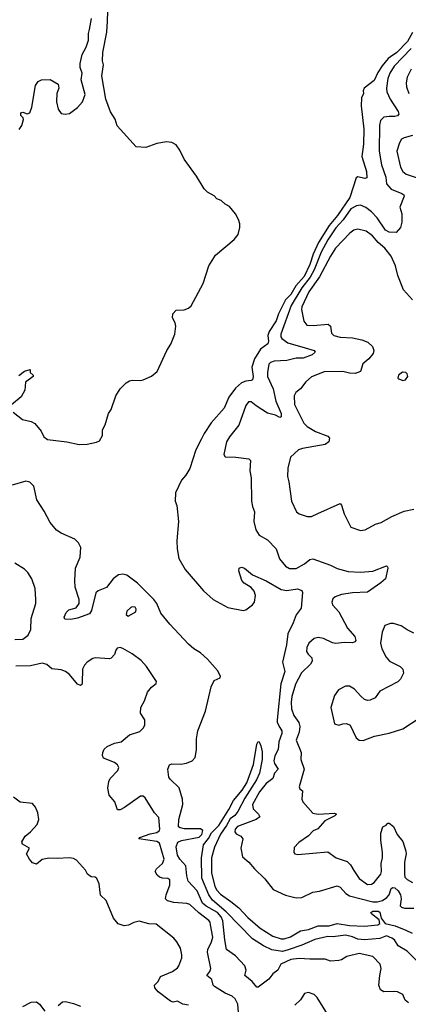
# Model space of a CAD drawing. Extents: x 2057697 to 2160550, y 827490 to 1016834.
# Tile 234 of 256: x 2095431 to 2098275, y 908964 to 916166. Entities that reach past the tile are written whole.
import ezdxf

# ---------------------------------------------------------------- set-up
doc = ezdxf.new("R2010")
doc.units = 0

msp = doc.modelspace()

# ---------------------------------------------------------------- linework, layer by layer
at = {"layer": '0CON20XD'}
for points in [[(2096095, 915492), (2096061.1, 915585), (2096033.1, 915755), (2096043.1, 915835), (2096036.9, 915865), (2096038.9, 915925), (2096068.9, 916075), (2096073.9, 916155), (2096078.6, 916295)], [(2095426.4, 915363.6), (2095447, 915393), (2095460, 915435), (2095457, 915447), (2095440, 915465), (2095440, 915485), (2095455, 915490), (2095485, 915477.5), (2095506.1, 915483.9), (2095518.8, 915525), (2095546.1, 915683.9), (2095565, 915712.5), (2095590, 915725), (2095655, 915728.6), (2095712.5, 915695), (2095716.7, 915665), (2095703.3, 915625), (2095701.2, 915565), (2095712.3, 915512.3), (2095735, 915480), (2095764.1, 915474.1), (2095795, 915480.8), (2095855, 915523.8), (2095890, 915565), (2095910.7, 915619.3), (2095881.8, 915725), (2095889.1, 915775), (2095874.1, 915815), (2095874.1, 915845), (2095888.1, 915911.9), (2095917.3, 915965), (2095934.5, 916015), (2095934.6, 916065), (2095941.8, 916095), (2095957.1, 916175)], [(2098305, 916073.1), (2098268.6, 916005), (2098191.1, 915925), (2098145, 915893.5), (2098127.3, 915882.7), (2098082.1, 915827.9), (2098050.9, 915779.1), (2098025, 915721.4), (2097951.2, 915665), (2097944.1, 915645.9), (2097946, 915625), (2097931.2, 915595), (2097930, 915535), (2097949.5, 915365), (2097947.5, 915255), (2097934.1, 915165.9), (2097969.6, 915055), (2097971.2, 915008.8), (2097957, 915003), (2097905, 915015.6), (2097892, 915008), (2097846.9, 914865), (2097755.6, 914734.4), (2097695, 914659.6), (2097618.3, 914535), (2097579.1, 914450.9), (2097554.4, 914375), (2097511.5, 914288.5), (2097452, 914218), (2097413.8, 914156.2), (2097375, 914115.9), (2097324.8, 914015.2), (2097307.5, 913962.5), (2097256.7, 913885), (2097246.1, 913855), (2097252.1, 913815), (2097247.1, 913795), (2097193.7, 913756.3), (2097148.9, 913685), (2097129.5, 913625), (2097138.8, 913555), (2097135, 913532), (2097125, 913525.6), (2097085, 913522.9), (2097055, 913509.6), (2097009.7, 913470.3), (2096961.1, 913405), (2096926.9, 913325), (2096832.2, 913217.8), (2096779.8, 913140.2), (2096760.3, 913099.7), (2096719.7, 913020.3), (2096676.2, 912883.8), (2096646.3, 912833.7), (2096615, 912797.5), (2096570.6, 912705), (2096567.5, 912645), (2096581.7, 912611.7), (2096594.2, 912495), (2096581.1, 912355), (2096583.1, 912295), (2096595.6, 912225), (2096642.2, 912145), (2096775, 911987.8), (2096847.5, 911925), (2096955, 911865.8), (2097065, 911844), (2097085, 911849.2), (2097135, 911885.6), (2097149.5, 911905), (2097157.1, 911955), (2097145.9, 911985.9), (2097123.6, 912013.6), (2097073.3, 912045), (2097056.7, 912065), (2097033.3, 912135), (2097037.5, 912155), (2097055, 912161.2), (2097075, 912153.3), (2097134.2, 912104.2), (2097235, 912062.5), (2097345, 911998.8), (2097385, 911991.5), (2097464, 912004), (2097495, 911990), (2097500.8, 911975), (2097489.5, 911860.5), (2097455, 911813.8), (2097433.1, 911755), (2097392.9, 911675), (2097384.3, 911594.3), (2097353.9, 911466.1), (2097370.7, 911399.3), (2097342.2, 911307.8), (2097314.8, 911044.8), (2097315.8, 911025), (2097335, 910989.5), (2097349.1, 910965), (2097349.7, 910945), (2097328.2, 910885), (2097323.1, 910826.9), (2097299, 910781), (2097290, 910745), (2097294.7, 910725), (2097321.1, 910685), (2097295, 910654), (2097283.5, 910615), (2097235, 910580), (2097185, 910517.9), (2097135.6, 910425), (2097139.2, 910395), (2097179.5, 910355), (2097187.8, 910335), (2097162, 910315), (2097025, 910264.8), (2097007, 910245), (2097005, 910226.7), (2097015, 910211.6), (2097050, 910195), (2097062.9, 910175), (2097050, 910105), (2097061.7, 910041.7), (2097108.8, 910005), (2097148, 909955), (2097225, 909881.4), (2097286.7, 909805), (2097375, 909762.9), (2097455, 909741.8), (2097494.6, 909744.6), (2097575, 909785.4), (2097625, 909792.7), (2097755, 909830.4), (2097775, 909821.1), (2097816.3, 909775), (2097845, 909758), (2098015, 909714.6), (2098046.8, 909713.2), (2098085, 909724.5), (2098116.3, 909745), (2098135.2, 909765), (2098148.4, 909811.6), (2098161.4, 909818.6), (2098175, 909817.1), (2098201.5, 909795), (2098218.4, 909765), (2098222.2, 909735), (2098215.5, 909685), (2098224.8, 909674.8), (2098246.5, 909666.5), (2098315, 909668.1)], [(2098295, 915955.2), (2098172.1, 915825), (2098139.2, 915775), (2098124.3, 915735), (2098114.3, 915665), (2098117.9, 915637.9), (2098140.9, 915585), (2098200.4, 915495), (2098205.4, 915474.6), (2098195, 915463.1), (2098175, 915456.5), (2098135, 915458.8), (2098095, 915452.2), (2098071.4, 915428.6), (2098062.8, 915395), (2098060.7, 915205), (2098077.9, 915105), (2098109.2, 915015), (2098115, 914966.2), (2098148.1, 914925), (2098226.2, 914895), (2098240.8, 914885), (2098244.2, 914875), (2098212.9, 914795), (2098228.1, 914745), (2098226.4, 914683.6), (2098217.3, 914645), (2098185, 914609.6), (2098135, 914612.1), (2098106.7, 914626.7), (2098046.8, 914716.8), (2098005, 914760), (2097962.9, 914792.9), (2097925, 914808.5), (2097895, 914803.2), (2097855, 914781.3), (2097798.8, 914701.2), (2097745, 914642.4), (2097684.9, 914555), (2097635.7, 914465), (2097584.9, 914335.1), (2097557.5, 914282.5), (2097494.7, 914205), (2097418.3, 914075), (2097342.7, 913865), (2097342.5, 913845), (2097348.8, 913835), (2097392.8, 913802.8), (2097520, 913765), (2097585.8, 913745), (2097592.5, 913735), (2097570.8, 913715), (2097505, 913690), (2097455, 913690.4), (2097385, 913672.1), (2097292.6, 913667.4), (2097265, 913657.5), (2097254.5, 913645), (2097243.9, 913585), (2097245.4, 913555), (2097286.3, 913466.3), (2097304.7, 913375), (2097343.6, 913285), (2097345, 913260), (2097335, 913257.1), (2097303, 913273), (2097245, 913287.2), (2097160.6, 913340.6), (2097125, 913370.5), (2097105, 913371.1), (2097085.5, 913345), (2097035, 913201.2), (2096966.2, 913115), (2096945, 913077.5), (2096923.8, 912985), (2096935, 912967.5), (2097013.6, 912966.4), (2097107, 912953), (2097120.7, 912940.7), (2097115.8, 912865), (2097125.8, 912815), (2097128.1, 912645), (2097133.3, 912605), (2097150, 912565), (2097143.6, 912495), (2097157.8, 912435), (2097184, 912395), (2097245, 912361.1), (2097308.1, 912295), (2097331.7, 912221.7), (2097375, 912168.9), (2097405, 912152.2), (2097455, 912152.2), (2097515.8, 912185), (2097555, 912217.3), (2097575, 912221.8), (2097705, 912176), (2097755, 912151.6), (2097835, 912130), (2097925, 912123.8), (2098015, 912132.5), (2098115, 912171.2), (2098123.3, 912165), (2098123.8, 912155), (2098108.8, 912075), (2098072.7, 912047.3), (2097975, 911979.6), (2097865.4, 911974.6), (2097785, 911962.1), (2097740, 911945), (2097721.3, 911928.7), (2097714.4, 911905), (2097720.8, 911885), (2097765.7, 911835), (2097830, 911715), (2097882.7, 911655), (2097889.4, 911625), (2097883.8, 911615), (2097865, 911607.8), (2097805, 911610), (2097745, 911602.1), (2097718.8, 911608.8), (2097655, 911640.6), (2097615, 911648.1), (2097585, 911639.2), (2097546.2, 911605), (2097532.5, 911575), (2097530, 911545), (2097540.8, 911525), (2097568.2, 911498.2), (2097572.2, 911475), (2097558.1, 911451.9), (2097492.2, 911387.8), (2097448.9, 911305), (2097422, 911215), (2097417.1, 911175), (2097419.6, 911125), (2097435.9, 911075.9), (2097473.5, 911025), (2097481.2, 910995), (2097476.2, 910955), (2097454.1, 910895), (2097491.5, 910805), (2097488.9, 910755), (2097513.1, 910685), (2097475.8, 910555), (2097481.2, 910541.2), (2097501.2, 910525), (2097496, 910465), (2097502.5, 910445), (2097575, 910363.3), (2097615.9, 910355.9), (2097735, 910362), (2097750, 910355), (2097737.4, 910342.6), (2097663.1, 910305), (2097611.7, 910248.3), (2097577.7, 910232.3), (2097545, 910196.7), (2097472.3, 910147.7), (2097439.3, 910110.7), (2097436.7, 910075), (2097445, 910063.8), (2097465, 910058.8), (2097685, 910080), (2097745.8, 910035.8), (2097828.2, 910008.2), (2097852, 909985), (2097875, 909944), (2097915, 909883.8), (2097975, 909841.4), (2098005, 909842), (2098025, 909854), (2098074, 909915), (2098079.2, 909935), (2098075.7, 909995), (2098085.5, 910035), (2098086.5, 910075), (2098073.1, 910165), (2098072.5, 910215), (2098088.3, 910261.7), (2098112.5, 910275), (2098125, 910290), (2098135, 910290), (2098165.8, 910265), (2098192, 910205), (2098234.2, 910155), (2098256.7, 910085), (2098258.5, 910065), (2098246.4, 910005), (2098245.6, 909915), (2098249.4, 909895), (2098265, 909875.8), (2098305, 909855.8)], [(2098296.2, 915805), (2098266.2, 915745), (2098258.5, 915705), (2098260.5, 915675), (2098279.5, 915625)], [(2095384.4, 913295), (2095450.9, 913240.8), (2095515, 913226.5), (2095542.4, 913212.4), (2095587.2, 913157.2), (2095607.5, 913115), (2095635, 913094.4), (2095775, 913077.9), (2095865, 913058.5), (2095925, 913061.8), (2095992.5, 913075), (2096013.9, 913086.1), (2096036.4, 913123.6), (2096037.5, 913165), (2096056.4, 913203.6), (2096080, 913285), (2096100, 913315), (2096133.8, 913415), (2096165, 913466.7), (2096209.5, 913510.5), (2096235, 913523.8), (2096255, 913528.8), (2096315, 913526.2), (2096335, 913532), (2096395, 913558.9), (2096436.5, 913593.5), (2096508.1, 913745), (2096537.7, 913792.3), (2096566.2, 913865), (2096573.2, 913925), (2096568.5, 913948.5), (2096548, 913985), (2096551.6, 914015), (2096575, 914041.2), (2096635.4, 914044.6), (2096665, 914055.7), (2096685, 914072), (2096772.8, 914237.2), (2096815, 914365.6), (2096863.8, 914443.8), (2097001, 914559), (2097028.4, 914595), (2097041.4, 914645), (2097042.1, 914672.1), (2097032.5, 914705), (2097009.7, 914745), (2096965, 914799.1), (2096935.4, 914815.4), (2096905, 914844.3), (2096874.4, 914854.4), (2096855, 914878.1), (2096805.4, 914905.4), (2096779.7, 914929.7), (2096725, 915022.1), (2096635, 915144.5), (2096602.1, 915212.1), (2096575, 915250.8), (2096545, 915267.5), (2096505, 915272.9), (2096435, 915259.6), (2096355, 915231.5), (2096282.5, 915235), (2096145, 915390), (2096128.9, 915438.9), (2096095, 915492)], [(2098305, 915317.7), (2098245, 915302.2), (2098225, 915290.8), (2098209.4, 915265), (2098191.1, 915205), (2098217.8, 915087.8), (2098235.7, 915055), (2098260, 915035), (2098345.9, 915005.9)], [(2098305, 914115.7), (2098238.8, 914188.8), (2098199.1, 914295), (2098181.5, 914365), (2098148.2, 914435), (2098103.5, 914493.5), (2098055, 914536.5), (2098013.3, 914585), (2097965, 914618.2), (2097905, 914634.5), (2097875, 914625.5), (2097847.1, 914605), (2097741.6, 914495), (2097704, 914435), (2097625.7, 914284.3), (2097546.9, 914175), (2097495.4, 914065), (2097492.3, 914045), (2097509.5, 913959.5), (2097532.4, 913932.4), (2097578.6, 913928.6), (2097689.1, 913939.1), (2097704.5, 913924.5), (2097712, 913872), (2097728.8, 913855), (2097775, 913843.6), (2097865, 913839.6), (2097934.7, 913824.7), (2097978.2, 913808.2), (2098012.5, 913775), (2098023.3, 913745), (2098016.7, 913725), (2097985, 913684.3), (2097942.3, 913647.7), (2097925, 913592), (2097885, 913578.5), (2097845, 913580.8), (2097795, 913593.2), (2097659.7, 913590.3), (2097565, 913554.3), (2097523.8, 913516.2), (2097485.4, 913464.6), (2097450.6, 913439.4), (2097438.9, 913415), (2097441.9, 913351.9), (2097510.3, 913215), (2097535, 913190.9), (2097594.3, 913154.3), (2097685, 913120), (2097698.2, 913105), (2097692.7, 913077.3), (2097665, 913058.1), (2097500.3, 913029.7), (2097471.2, 913018.8), (2097412, 912965), (2097392.9, 912885), (2097390.6, 912825), (2097401.4, 912785), (2097420.8, 912645), (2097455.9, 912565.9), (2097475, 912551.2), (2097535, 912532), (2097565, 912532.5), (2097613.3, 912555), (2097775, 912626), (2097785.6, 912615.6), (2097805, 912552.5), (2097854.1, 912454.1), (2097925, 912430), (2097960, 912435), (2098034.4, 912475.6), (2098075, 912487.5), (2098155, 912532.5), (2098245, 912570), (2098315, 912586.7)], [(2095425, 913563.8), (2095465, 913593.8), (2095508.3, 913608.3), (2095507.5, 913585), (2095530, 913565), (2095530, 913555), (2095472.5, 913515), (2095467.5, 913455), (2095442.9, 913407.1), (2095370.7, 913349.3)], [(2098235, 913526.7), (2098255, 913532.5), (2098270, 913555), (2098266.7, 913575), (2098256.1, 913586.1), (2098232.3, 913587.7), (2098202.5, 913565), (2098197.5, 913545), (2098205, 913540), (2098235, 913526.7)], [(2098275.4, 908975), (2098251.8, 908995), (2098235.4, 909035.4), (2098195.8, 909055.8), (2098175, 909058.8), (2098096.4, 909056.4), (2098070.5, 909070.5), (2098060, 909105), (2098065.7, 909175), (2098077.1, 909225), (2098067.6, 909257.6), (2098015, 909314.5), (2097915, 909336.8), (2097825, 909314.4), (2097785, 909289.2), (2097765, 909284.3), (2097705, 909280), (2097665, 909294.4), (2097555, 909293.3), (2097475, 909299.7), (2097415, 909292.5), (2097342.2, 909257.8), (2097319.5, 909215), (2097282.2, 909187.8), (2097255, 909148.5), (2097175, 909090), (2097165, 909090), (2097131.4, 909131.4), (2097079.4, 909175), (2097088.6, 909215), (2097079.2, 909245), (2097009.4, 909319.4), (2096944.8, 909364.8), (2096931.6, 909435), (2096917, 909575), (2096906.1, 909605), (2096877.8, 909635), (2096795, 909681.5), (2096768.8, 909705), (2096729.3, 909795), (2096664.8, 909864.8), (2096653.8, 909905), (2096647, 909977), (2096603.1, 910025), (2096586, 910055), (2096576.8, 910115), (2096589, 910151), (2096615, 910162.9), (2096745, 910187.8), (2096763.9, 910205), (2096771, 910235), (2096755, 910248.2), (2096635, 910248.8), (2096604.2, 910254.2), (2096593.1, 910263.1), (2096595.2, 910315), (2096624.8, 910425), (2096622.4, 910465), (2096598.4, 910548.4), (2096531.2, 910611.2), (2096523.1, 910625), (2096515.6, 910685), (2096526.2, 910715), (2096545, 910722.5), (2096610.9, 910720.9), (2096652.6, 910727.4), (2096693.8, 910745), (2096715, 910770), (2096725.6, 910824.4), (2096725.6, 910905), (2096734.5, 910965), (2096791.3, 911108.7), (2096833, 911287), (2096855, 911332.5), (2096898.3, 911351.7), (2096900, 911365), (2096878.8, 911405), (2096805, 911488.5), (2096754.7, 911534.7), (2096705, 911565.3), (2096665, 911598.9), (2096529.7, 911745), (2096463.2, 911825), (2096433.8, 911895), (2096413.3, 911925), (2096293.1, 912045), (2096215, 912103), (2096185, 912109.6), (2096154.4, 912105), (2096115, 912077.3), (2096065, 912012.3), (2096005, 911987.9), (2095987.4, 911972.6), (2095955.2, 911844.7), (2095940.6, 911819.4), (2095855, 911787.3), (2095805, 911778.6), (2095762.1, 911782.1), (2095756, 911795), (2095770.8, 911829.2), (2095791.4, 911848.6), (2095845.4, 911864.6), (2095866.5, 911895), (2095866.1, 911925), (2095837.2, 912015), (2095834.1, 912065), (2095840, 912155), (2095874.4, 912235), (2095879.4, 912305), (2095860.6, 912340.6), (2095835.6, 912365.6), (2095735, 912410), (2095701.1, 912431.1), (2095655, 912488), (2095610.7, 912570.7), (2095555.6, 912655), (2095534.2, 912754.2), (2095505, 912782), (2095475, 912790.8), (2095375, 912761.2)], [(2095395, 911633.1), (2095455, 911635.6), (2095493.1, 911665), (2095513.1, 911705), (2095515.6, 911785), (2095548, 911895), (2095550, 911925), (2095543.3, 912005), (2095520, 912075), (2095491.7, 912121.7), (2095465.6, 912145.6), (2095395, 912191.2)], [(2096225, 911802.5), (2096280, 911835), (2096282.5, 911855), (2096275, 911870), (2096255, 911872.5), (2096243.3, 911866.7), (2096215, 911840), (2096210, 911815), (2096225, 911802.5)], [(2098315, 911679.4), (2098265, 911702.5), (2098221.7, 911731.7), (2098165, 911750), (2098145, 911750), (2098103.8, 911735), (2098084, 911685), (2098072.2, 911605), (2098081.9, 911565), (2098112.6, 911502.6), (2098136.2, 911475), (2098214.2, 911434.2), (2098234.4, 911414.4), (2098240, 911385), (2098218.3, 911341.7), (2098196.9, 911323.1), (2098065, 911255.6), (2098032, 911205), (2097995, 911187.5), (2097975, 911186.2), (2097955, 911193.8), (2097926.8, 911216.8), (2097880.2, 911270.2), (2097845, 911290), (2097815, 911290.8), (2097763.3, 911265), (2097735, 911222.5), (2097708.1, 911135), (2097733.8, 911015), (2097765, 911006.2), (2097795, 911016.7), (2097823, 911017), (2097850, 911005), (2097894.1, 910914.1), (2097915, 910896.7), (2097943.6, 910893.6), (2098026.4, 910926.4), (2098133.6, 910946.4), (2098235, 910978.9), (2098355, 911058)], [(2097035.6, 908875.6), (2097027.1, 908965), (2097006.9, 909005), (2096985, 909024.4), (2096935, 909045.4), (2096857.5, 909095), (2096847.1, 909105), (2096835.8, 909145), (2096801.4, 909175), (2096822.7, 909205), (2096828.5, 909225), (2096805.3, 909345), (2096807.8, 909365), (2096835, 909420.8), (2096843.2, 909455), (2096827.5, 909545), (2096824.7, 909564.7), (2096815, 909577.5), (2096742.1, 909632.1), (2096675, 909693.8), (2096655, 909700.4), (2096558.6, 909708.6), (2096511.5, 909721.5), (2096497.8, 909735), (2096501.8, 909765), (2096529.6, 909835), (2096529.2, 909875), (2096515, 909884.2), (2096475.7, 909885.7), (2096453.3, 909895), (2096437.7, 909907.7), (2096423.3, 909935), (2096433.1, 909955), (2096476.4, 909995), (2096487.6, 910025), (2096453.8, 910143.8), (2096435, 910156), (2096303.3, 910175), (2096311.2, 910185), (2096385, 910210.7), (2096435, 910220), (2096453.5, 910235), (2096455.5, 910245), (2096449.4, 910329.4), (2096418, 910365), (2096350, 910475), (2096335, 910486.7), (2096315, 910486.2), (2096197.1, 910402.9), (2096165, 910385.7), (2096147.3, 910387.3), (2096126, 910445), (2096086.1, 910495), (2096075.8, 910545), (2096083.8, 910595), (2096093.8, 910615), (2096149.2, 910675), (2096155.7, 910695), (2096145.5, 910715.5), (2096123.6, 910733.6), (2096044.5, 910764.5), (2096036.9, 910785), (2096040, 910805), (2096050.2, 910829.8), (2096071.1, 910848.9), (2096125, 910874.3), (2096173.3, 910885), (2096235, 910935.8), (2096309.5, 910960.5), (2096335, 910983.3), (2096346.2, 911005), (2096347.5, 911045), (2096314.2, 911094.2), (2096316.2, 911135), (2096344, 911185), (2096365, 911246.7), (2096395, 911283.3), (2096429.3, 911310.7), (2096432.5, 911325), (2096358, 911435), (2096319.7, 911479.7), (2096255, 911527.5), (2096185, 911567.5), (2096165, 911573.8), (2096145, 911570), (2096133.8, 911555), (2096125, 911523.3), (2096100, 911495), (2096089.3, 911490.7), (2095985, 911497.5), (2095965, 911492.5), (2095925, 911467.5), (2095904.3, 911445), (2095890.6, 911415), (2095887.5, 911315), (2095885.6, 911304.4), (2095875, 911296.2), (2095855, 911306), (2095796.2, 911376.2), (2095765, 911399.2), (2095735, 911411.2), (2095665, 911417.5), (2095629.4, 911449.4), (2095595, 911460), (2095510.9, 911439.1), (2095403.1, 911436.9)], [(2098335.3, 909285), (2098265, 909353.2), (2098201.5, 909391.5), (2098172.5, 909435), (2098155, 909448.5), (2098114.5, 909465.5), (2098065, 909445.6), (2097954.7, 909435.3), (2097905, 909439.8), (2097865, 909457.3), (2097815, 909468.7), (2097725, 909456.7), (2097685, 909460.3), (2097591.4, 909438.6), (2097495.6, 909395.6), (2097396.5, 909363.5), (2097355, 909351), (2097275, 909363.5), (2097215, 909391.9), (2097135, 909443.1), (2096941, 909641), (2096842, 909725), (2096815, 909765.7), (2096764, 909886), (2096762.5, 910035), (2096775, 910129.4), (2096812.4, 910177.6), (2096835, 910218.9), (2096887.4, 910272.6), (2096962.2, 910387.8), (2096996.5, 910455), (2097060, 910530), (2097093.2, 910583.2), (2097142.7, 910717.3), (2097165, 910867.5), (2097175, 910887.5), (2097183, 910883), (2097195.8, 910855), (2097205, 910810), (2097204.4, 910755), (2097185, 910654.2), (2097164.4, 910605), (2097077.3, 910472.7), (2097027.5, 910375), (2097005, 910345.6), (2096970, 910320), (2096945, 910271.4), (2096901, 910209), (2096857.4, 910112.6), (2096835.2, 910035), (2096834.1, 909924.1), (2096859.1, 909829.2), (2096872.1, 909802.1), (2096900.1, 909770.1), (2096976.6, 909716.6), (2097035, 909670.8), (2097099.4, 909599.4), (2097190.7, 909520.7), (2097282.9, 909462.9), (2097345, 909442.9), (2097365, 909443.4), (2097411.4, 909458.6), (2097485, 909500.6), (2097545, 909512.5), (2097615, 909537.4), (2097695, 909537.2), (2097755, 909554.5), (2097845, 909540), (2097955, 909534.7), (2098051.2, 909545), (2098065.8, 909555), (2098061.4, 909581.4), (2098005, 909626.7), (2098000, 909635), (2098015, 909645.3), (2098055, 909645.3), (2098065, 909638.9), (2098077.1, 909595), (2098104.7, 909554.7), (2098178.8, 909538.8), (2098257.6, 909507.6), (2098303.5, 909483.5)], [(2096665, 908957.5), (2096625, 908964.2), (2096585, 908986.2), (2096555, 908978.8), (2096535, 908986.2), (2096443.3, 909055), (2096418.8, 909085), (2096416.2, 909105), (2096445, 909130), (2096462.4, 909167.6), (2096550, 909205), (2096585, 909230), (2096595, 909246.7), (2096617.1, 909305), (2096618.1, 909325), (2096608.5, 909375), (2096581.4, 909421.4), (2096557.7, 909447.7), (2096430.7, 909550.7), (2096375, 909553.6), (2096305, 909571.2), (2096265, 909563.3), (2096226.4, 909543.6), (2096195, 909537.5), (2096151.7, 909551.7), (2096116.7, 909595), (2096064.1, 909724.1), (2096021.9, 909761.9), (2096012.9, 909845), (2095996.2, 909885), (2095983.8, 909893.8), (2095955, 909897.5), (2095926.2, 909915), (2095912.5, 909945), (2095847.7, 910017.7), (2095825, 910030), (2095795, 910036.2), (2095705, 910030), (2095645, 910033.8), (2095595, 910022.5), (2095555, 909990), (2095525, 910000), (2095502.5, 910025), (2095481.2, 910065), (2095502.5, 910105), (2095452.5, 910135), (2095447, 910153), (2095471.2, 910195), (2095510, 910225), (2095559.7, 910280.3), (2095572, 910315), (2095564.1, 910364.1), (2095546.2, 910405), (2095523.6, 910433.6), (2095435, 910442.5), (2095385, 910480)], [(2097695, 908873.3), (2097608.1, 909015), (2097585, 909036.7), (2097545, 909050.8), (2097516, 909044), (2097485, 908997.5), (2097445, 908958.8)], [(2095455, 908948.1), (2095515, 908979.5), (2095553.1, 908983.1), (2095575, 908965.8), (2095615, 908914.3)], [(2095713.3, 908955), (2095745, 908981.5), (2095765, 908985.6), (2095825, 908970), (2095875, 908950.8)]]:
    msp.add_lwpolyline(points, dxfattribs=at)

doc.saveas('drawing.dxf')
